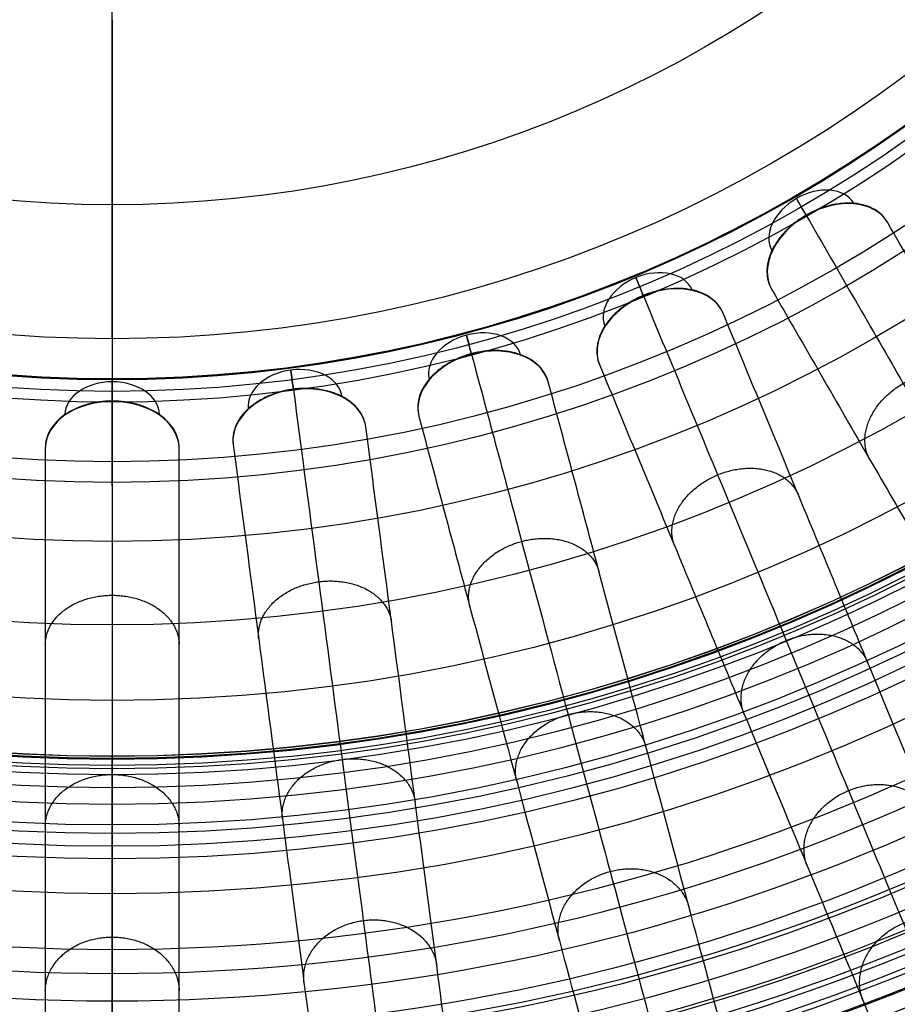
# Model space of a CAD drawing. Header units: millimetres. Extents: x 336 to 771, y -218 to 218.
# Tile 21 of 40: x 545 to 622, y -174 to -88. Entities that reach past the tile are written whole.
import ezdxf

# ---------------------------------------------------------------- set-up
doc = ezdxf.new("R2010")
doc.units = ezdxf.units.MM
doc.layers.add('Ø40', color=5, linetype='Continuous', true_color=0x0000ff)

msp = doc.modelspace()

# ---------------------------------------------------------------- linework, layer by layer
at = {"layer": 'Ø40'}
msp.add_line((553.502, -115.638), (553.502, 115.638), dxfattribs=at)
for centre, radius in [((553.502, 0, 327.826), 205.981), ((553.502, 0, 324.542), 202.782), ((553.502, 0, 216.297), 194.475), ((553.502, 0, 208.726), 194.44), ((553.502, 0, 222.169), 194.232), ((553.502, 0, 227.919), 193.761), ((553.502, 0, 197.88), 193.701), ((553.502, 0, 233.516), 193.074), ((553.502, 0, 191.609), 192.89), ((553.502, 0, 292.016), 192.73), ((553.502, 0, 238.925), 192.182), ((553.502, 0, 183.851), 191.483), ((553.502, 0, 244.11), 191.102), ((553.502, 0, 249.039), 189.849), ((553.502, 0, 175.928), 189.596), ((553.502, 0, 253.445), 188.517), ((553.502, 0, 167.941), 187.248), ((553.502, 0, 257.086), 187.243), ((553.502, 0, 261.088), 185.627), ((553.502, 0, 159.909), 184.45), ((553.502, 0, 264.548), 184.007), ((553.502, 0, 266.596), 182.926), ((553.502, 0, 151.84), 181.211), ((553.502, 0, 270.178), 180.942), ((553.502, 0, 308.953), 179.298), ((553.502, 0, 143.743), 177.541), ((553.502, 0, 271.737), 177.157), ((553.502, 0, 135.627), 173.452), ((553.502, 0, 127.503), 168.958), ((553.502, 0, 119.38), 164.07), ((553.502, 0, 330.716), 161.02), ((553.502, 0, 329.097), 159.934), ((553.502, 0, 111.269), 158.806), ((553.502, 0, 326.021), 158.072), ((553.502, 0, 322.671), 156.288), ((553.502, 0, 319.429), 154.83), ((553.502, 0, 316.328), 153.696), ((553.502, 0, 103.18), 153.179), ((553.502, 0, 313.394), 152.874), ((553.502, 0, 310.651), 152.347), ((553.502, 0, 303.653), 152.274), ((553.502, 0, 308.111), 152.09), ((553.502, 0, 305.78), 152.076), ((553.502, 0, 95.122), 147.206), ((553.502, 0, 86.745), 140.612), ((553.502, 0, 78.01), 133.323), ((553.502, 0, 10.013), 128.17), ((553.502, 0, 70.112), 126.373), ((553.502, 0, 24.445), 121.17), ((553.502, 0, 30.12), 120.236), ((553.502, 0, 27.039), 119.222), ((553.502, 0, 62.283), 119.148), ((553.502, 0), 115.638), ((553.502, 0, 46.865), 103.946)]:
    msp.add_circle(centre, radius, dxfattribs=at)
at = {"layer": 'Ø40', "extrusion": (0, 0, -1)}
for centre, radius in [((-553.502, 0, -350.419), 185.722), ((-553.502, 0, -350.419), 182.441), ((-553.502, 0, -348.865), 176.027), ((-553.502, 0, -344.549), 171.034)]:
    msp.add_circle(centre, radius, dxfattribs=at)
at = {"layer": 'Ø40', "extrusion": (0.353956, -0.613071, 0.7063)}
for centre, radius, start, end in [((479.346, -259.114, 305.189), 4.13, 0.8935, 179.1065), ((479.346, -259.114, 309.319), 5.84, 0.9435, 179.0565)]:
    msp.add_arc(centre, radius, start, end, dxfattribs=at)
at = {"layer": 'Ø40', "extrusion": (0.866025, 0.5, 2.4876e-14)}
msp.add_arc((-401.983, 35.042, 479.346), 5.84, 315.36922, 45.0643, dxfattribs=at)
at = {"layer": 'Ø40', "extrusion": (0.270907, -0.654026, 0.7063)}
for centre, radius, start, end in [((511.369, -213.25, 259.221), 4.13, 0.8935, 179.1065), ((511.369, -213.25, 263.351), 5.84, 0.9435, 179.0565)]:
    msp.add_arc(centre, radius, start, end, dxfattribs=at)
at = {"layer": 'Ø40', "extrusion": (0.92388, 0.382683, -4.55061e-14)}
msp.add_arc((-337.048, 35.042, 511.369), 5.84, 315.36922, 45.0643, dxfattribs=at)
at = {"layer": 'Ø40', "extrusion": (0.183221, -0.683791, 0.7063)}
for centre, radius, start, end in [((534.642, -164.827, 210.687), 4.13, 0.8935, 179.1065), ((534.642, -164.827, 214.817), 5.84, 0.9435, 179.0565)]:
    msp.add_arc(centre, radius, start, end, dxfattribs=at)
at = {"layer": 'Ø40', "extrusion": (0.965926, 0.258819, 7.37101e-14)}
msp.add_arc((-268.489, 35.042, 534.642), 5.84, 315.36922, 45.0643, dxfattribs=at)
at = {"layer": 'Ø40', "extrusion": (0.092401, -0.701857, 0.7063)}
for centre, radius, start, end in [((548.766, -114.672, 160.418), 4.13, 0.8935, 179.1065), ((548.766, -114.672, 164.548), 5.84, 0.9435, 179.0565)]:
    msp.add_arc(centre, radius, start, end, dxfattribs=at)
at = {"layer": 'Ø40', "extrusion": (0.991445, 0.130526, 1.34185e-13)}
msp.add_arc((-197.478, 35.042, 548.766), 5.84, 315.36922, 45.0643, dxfattribs=at)
at = {"layer": 'Ø40', "extrusion": (0, -0.707913, 0.7063)}
msp.add_arc((553.502, -63.645, 109.274), 4.13, 0.8935, 179.1065, dxfattribs=at)
at = {"layer": 'Ø40', "extrusion": (1, 0, 0)}
msp.add_arc((-125.232, 35.042, 553.502), 5.84, 315.36922, 45.0643, dxfattribs=at)
at = {"layer": 'Ø40', "extrusion": (1.4809e-15, -0.707913, 0.7063)}
msp.add_arc((553.502, -63.645, 113.403), 5.84, 0.9435, 179.0565, dxfattribs=at)
at = {"layer": 'Ø40'}
for points, knots in [([(553.502, -87.793, 31.151), (553.502, -93.177, 36.389), (553.502, -98.561, 41.627), (553.502, -103.946, 46.865), (553.502, -109.12, 51.898), (553.502, -116.689, 59.562), (553.502, -126.374, 70.051), (553.502, -133.545, 78.195), (553.502, -140.502, 86.527), (553.502, -147.118, 94.925), (553.502, -153.185, 103.103), (553.502, -158.815, 111.189), (553.502, -164.083, 119.298), (553.502, -168.974, 127.419), (553.502, -173.474, 135.542), (553.502, -177.568, 143.657), (553.502, -181.244, 151.755), (553.502, -184.49, 159.827), (553.502, -187.295, 167.863), (553.502, -189.65, 175.852), (553.502, -191.537, 183.751), (553.502, -192.871, 191.085), (553.502, -193.942, 199.38), (553.502, -194.5, 207.623), (553.502, -194.538, 215.733), (553.502, -194.273, 222.136), (553.502, -193.804, 227.88), (553.502, -193.119, 233.47), (553.502, -192.231, 238.871), (553.502, -191.155, 244.05), (553.502, -189.926, 248.894), (553.502, -188.623, 253.218), (553.502, -187.219, 257.24), (553.502, -185.727, 260.951), (553.502, -184.254, 264.11), (553.502, -183.3, 265.921), (553.502, -182.926, 266.596), (553.502, -182.265, 267.79), (553.502, -181.604, 268.984), (553.502, -180.942, 270.178)], [0, 0, 0, 0, 4.313366, 4.313366, 4.313366, 22.851732, 31.972034, 40.979148, 50.719582, 59.846581, 68.434098, 76.870513, 85.149552, 93.265692, 101.214954, 108.995538, 116.606696, 124.051288, 131.333437, 138.461553, 145.434894, 152.185978, 157.600122, 166.908824, 173.391725, 178.423296, 183.362956, 188.190883, 192.88392, 197.419262, 201.773315, 205.714157, 209.016736, 212.711812, 215.98358, 217.9663, 217.9663, 217.9663, 221.471263, 221.471263, 221.471263, 221.471263]), ([(621.141, -105.475, 35.11), (620.88, -105.024, 34.59), (620.503, -104.648, 34.073), (620.028, -104.367, 33.586), (619.513, -104.063, 33.058), (618.894, -103.877, 32.576), (618.209, -103.818, 32.171), (617.867, -103.789, 31.969), (617.512, -103.792, 31.788), (616.784, -103.862, 31.473), (616.414, -103.929, 31.341), (616.043, -104.026, 31.235), (615.705, -104.114, 31.139), (615.369, -104.227, 31.065), (614.871, -104.432, 30.991), (614.707, -104.506, 30.972), (614.464, -104.625, 30.953), (614.384, -104.666, 30.948), (614.264, -104.729, 30.943), (614.224, -104.751, 30.942), (614.165, -104.784, 30.94), (614.145, -104.795, 30.94), (614.106, -104.817, 30.939), (614.086, -104.828, 30.939), (614.066, -104.839, 30.939), (614.057, -104.844, 30.939), (614.048, -104.85, 30.939), (614.04, -104.855, 30.939), (614.031, -104.86, 30.939), (614.022, -104.865, 30.939), (614.013, -104.87, 30.939), (613.993, -104.882, 30.939), (613.974, -104.893, 30.939), (613.935, -104.916, 30.94), (613.915, -104.928, 30.94), (613.857, -104.963, 30.942), (613.819, -104.986, 30.943), (613.704, -105.058, 30.948), (613.628, -105.108, 30.953), (613.404, -105.258, 30.972), (613.258, -105.364, 30.991), (612.832, -105.692, 31.065), (612.565, -105.927, 31.139), (612.32, -106.175, 31.235), (612.05, -106.448, 31.341), (611.807, -106.735, 31.473), (611.383, -107.331, 31.788), (611.203, -107.637, 31.969), (611.057, -107.947, 32.171), (610.765, -108.57, 32.576), (610.617, -109.199, 33.058), (610.623, -109.797, 33.586), (610.629, -110.349, 34.073), (610.766, -110.864, 34.59), (611.026, -111.315, 35.11)], [0, 0, 0, 0, 1.895955, 1.895955, 1.895955, 3.952351, 3.952351, 3.952351, 4.975221, 4.975221, 5.998092, 5.998092, 5.998092, 6.928118, 6.928118, 7.392879, 7.392879, 7.625228, 7.625228, 7.741399, 7.741399, 7.799483, 7.799483, 7.857568, 7.857568, 7.857568, 7.884087, 7.884087, 7.884087, 7.910606, 7.910606, 7.910606, 7.968688, 7.968688, 8.02677, 8.02677, 8.142941, 8.142941, 8.375291, 8.375291, 8.840054, 8.840054, 9.770082, 9.770082, 9.770082, 10.792953, 10.792953, 11.815823, 11.815823, 11.815823, 13.87222, 13.87222, 13.87222, 15.768175, 15.768175, 15.768175, 15.768175]), ([(614.055, -104.882, 39.176), (616.946, -109.889, 44.946), (622.539, -119.577, 56.624), (630.368, -133.136, 74.745), (637.471, -145.438, 93.259), (643.754, -156.322, 112.103), (649.126, -165.626, 131.212), (653.493, -173.191, 150.522), (656.768, -178.863, 169.977), (658.62, -182.07, 187.274), (659.415, -183.447, 202.235), (659.591, -183.752, 214.764), (659.3, -183.248, 226.986), (658.577, -181.997, 238.726), (657.458, -180.057, 249.803), (655.979, -177.496, 260.032), (654.454, -174.855, 267.843), (653.084, -172.482, 273.48), (652.357, -171.222, 276.079), (651.983, -170.575, 277.318)], [0, 0, 0, 0, 21.206687, 42.000163, 62.298384, 82.041442, 101.198015, 119.773444, 137.819283, 155.44352, 166.748088, 177.876049, 188.747485, 199.274348, 209.364632, 218.926927, 227.876161, 232.097972, 236.141838, 236.141838, 236.141838, 236.141838]), ([(659.51, -171.931, 280.298), (659.915, -172.634, 278.952), (660.3, -173.301, 277.576), (660.664, -173.931, 276.183), (661.044, -174.59, 274.728), (661.404, -175.212, 273.248), (661.743, -175.8, 271.754), (662.103, -176.423, 270.17), (662.441, -177.009, 268.563), (663.078, -178.111, 265.324), (663.376, -178.629, 263.687), (663.657, -179.115, 262.039), (664.255, -180.151, 258.523), (664.774, -181.049, 254.932), (665.218, -181.818, 251.326), (665.686, -182.63, 247.518), (666.077, -183.306, 243.656), (666.392, -183.853, 239.786), (666.722, -184.424, 235.746), (666.973, -184.858, 231.67), (667.148, -185.161, 227.592), (667.328, -185.474, 223.379), (667.429, -185.648, 219.144), (667.45, -185.685, 214.917), (667.472, -185.724, 210.589), (667.412, -185.618, 206.252), (667.268, -185.369, 201.933), (667.121, -185.115, 197.545), (666.888, -184.712, 193.163), (666.566, -184.154, 188.813), (666.566, -184.154, 188.809), (666.566, -184.153, 188.805), (666.565, -184.153, 188.802), (666.063, -183.283, 182.016), (665.345, -182.038, 175.308), (664.439, -180.469, 168.693), (663.511, -178.863, 161.919), (662.389, -176.919, 155.253), (661.105, -174.696, 148.716), (659.785, -172.408, 141.988), (658.292, -169.822, 135.39), (656.662, -166.999, 128.939), (654.981, -164.088, 122.288), (653.15, -160.916, 115.776), (651.203, -157.544, 109.421), (649.197, -154.07, 102.873), (647.06, -150.369, 96.467), (644.826, -146.499, 90.221), (642.529, -142.52, 83.799), (640.119, -138.346, 77.519), (637.626, -134.028, 71.396), (635.072, -129.605, 65.124), (632.421, -125.012, 58.989), (629.699, -120.298, 53.006), (626.923, -115.49, 46.904), (624.062, -110.535, 40.935), (621.141, -105.475, 35.11)], [0, 0, 0, 0, 4.040828, 4.040828, 4.040828, 8.259644, 8.259644, 8.259644, 12.731241, 12.731241, 17.203384, 17.203384, 17.203384, 26.762643, 26.762643, 26.762643, 36.850305, 36.850305, 36.850305, 47.374726, 47.374726, 47.374726, 58.243746, 58.243746, 58.243746, 69.369292, 69.369292, 69.369292, 80.671791, 80.671791, 80.671791, 80.681377, 80.681377, 80.681377, 98.298559, 98.298559, 98.298559, 116.345926, 116.345926, 116.345926, 134.921722, 134.921722, 134.921722, 154.078377, 154.078377, 154.078377, 173.820712, 173.820712, 173.820712, 194.117895, 194.117895, 194.117895, 214.910076, 214.910076, 214.910076, 236.114875, 236.114875, 236.114875, 236.114875]), ([(606.795, -113.402, 35.11), (606.595, -112.92, 34.59), (606.27, -112.498, 34.073), (605.836, -112.158, 33.586), (605.365, -111.789, 33.058), (604.776, -111.523, 32.576), (604.105, -111.376, 32.171), (603.77, -111.303, 31.969), (603.417, -111.259, 31.788), (602.686, -111.234, 31.473), (602.31, -111.251, 31.341), (601.93, -111.299, 31.235), (601.583, -111.343, 31.139), (601.235, -111.411, 31.065), (600.715, -111.549, 30.991), (600.543, -111.601, 30.972), (600.286, -111.687, 30.953), (600.201, -111.717, 30.948), (600.074, -111.765, 30.943), (600.032, -111.781, 30.942), (599.969, -111.805, 30.94), (599.948, -111.814, 30.94), (599.906, -111.831, 30.939), (599.885, -111.839, 30.939), (599.864, -111.848, 30.939), (599.854, -111.852, 30.939), (599.845, -111.855, 30.939), (599.835, -111.859, 30.939), (599.826, -111.863, 30.939), (599.816, -111.867, 30.939), (599.807, -111.871, 30.939), (599.788, -111.879, 30.939), (599.77, -111.887, 30.939), (599.733, -111.902, 30.94), (599.715, -111.91, 30.94), (599.66, -111.934, 30.941), (599.624, -111.95, 30.942), (599.515, -112, 30.946), (599.443, -112.033, 30.95), (599.228, -112.138, 30.965), (599.087, -112.212, 30.98), (598.672, -112.444, 31.038), (598.407, -112.613, 31.095), (598.156, -112.795, 31.171), (598.089, -112.844, 31.191), (598.023, -112.894, 31.212), (597.958, -112.944, 31.235), (597.655, -113.179, 31.341), (597.377, -113.433, 31.473), (596.879, -113.968, 31.788), (596.66, -114.248, 31.969), (596.475, -114.536, 32.171), (596.104, -115.115, 32.576), (595.875, -115.72, 33.058), (595.803, -116.314, 33.586), (595.737, -116.861, 34.073), (595.805, -117.39, 34.59), (596.005, -117.871, 35.11)], [0, 0, 0, 0, 1.895955, 1.895955, 1.895955, 3.952351, 3.952351, 3.952351, 4.975221, 4.975221, 5.998092, 5.998092, 5.998092, 6.928118, 6.928118, 7.392879, 7.392879, 7.625228, 7.625228, 7.741399, 7.741399, 7.799483, 7.799483, 7.857568, 7.857568, 7.857568, 7.884087, 7.884087, 7.884087, 7.910606, 7.910606, 7.910606, 7.961832, 7.961832, 8.01306, 8.01306, 8.115518, 8.115518, 8.320439, 8.320439, 8.730326, 8.730326, 9.550444, 9.550444, 9.550444, 9.76962, 9.76962, 9.76962, 10.792491, 10.792491, 11.815361, 11.815361, 11.815361, 13.871758, 13.871758, 13.871758, 15.767712, 15.767712, 15.767712, 15.767712]), ([(611.026, -111.315, 35.11), (613.948, -116.374, 40.935), (616.808, -121.33, 46.904), (619.584, -126.138, 53.006), (622.306, -130.852, 58.989), (624.958, -135.445, 65.124), (627.511, -139.868, 71.396), (630.004, -144.185, 77.519), (632.414, -148.36, 83.799), (634.711, -152.339, 90.221), (636.945, -156.208, 96.467), (639.082, -159.909, 102.873), (641.088, -163.384, 109.421), (643.035, -166.756, 115.776), (644.866, -169.927, 122.288), (646.547, -172.839, 128.939), (648.177, -175.662, 135.39), (649.67, -178.247, 141.988), (650.991, -180.535, 148.716), (652.274, -182.759, 155.253), (653.396, -184.703, 161.919), (654.324, -186.309, 168.693), (655.23, -187.878, 175.308), (655.948, -189.123, 182.016), (656.451, -189.993, 188.802), (656.451, -189.993, 188.805), (656.451, -189.993, 188.809), (656.451, -189.994, 188.813), (656.773, -190.551, 193.163), (657.006, -190.955, 197.545), (657.153, -191.209, 201.933), (657.297, -191.458, 206.252), (657.358, -191.563, 210.589), (657.336, -191.525, 214.917), (657.314, -191.488, 219.144), (657.213, -191.314, 223.379), (657.033, -191.001, 227.592), (656.858, -190.698, 231.67), (656.607, -190.263, 235.746), (656.277, -189.693, 239.786), (655.962, -189.146, 243.656), (655.572, -188.47, 247.518), (655.103, -187.658, 251.326), (654.659, -186.889, 254.932), (654.14, -185.991, 258.523), (653.542, -184.954, 262.039), (653.262, -184.469, 263.687), (652.963, -183.951, 265.324), (652.326, -182.849, 268.563), (651.988, -182.263, 270.17), (651.628, -181.64, 271.754), (651.289, -181.052, 273.248), (650.929, -180.429, 274.728), (650.549, -179.771, 276.183), (650.185, -179.14, 277.576), (649.8, -178.474, 278.952), (649.395, -177.771, 280.298)], [0, 0, 0, 0, 21.204799, 21.204799, 21.204799, 41.99698, 41.99698, 41.99698, 62.294163, 62.294163, 62.294163, 82.036498, 82.036498, 82.036498, 101.193153, 101.193153, 101.193153, 119.768949, 119.768949, 119.768949, 137.816316, 137.816316, 137.816316, 155.433498, 155.433498, 155.433498, 155.443084, 155.443084, 155.443084, 166.745582, 166.745582, 166.745582, 177.871129, 177.871129, 177.871129, 188.740149, 188.740149, 188.740149, 199.26457, 199.26457, 199.26457, 209.352232, 209.352232, 209.352232, 218.911491, 218.911491, 218.911491, 223.383634, 223.383634, 227.855231, 227.855231, 227.855231, 232.074047, 232.074047, 232.074047, 236.114875, 236.114875, 236.114875, 236.114875]), ([(599.847, -111.888, 39.176), (602.06, -117.23, 44.946), (606.341, -127.565, 56.624), (612.332, -142.03, 74.745), (617.769, -155.154, 93.259), (622.578, -166.765, 112.103), (626.689, -176.69, 131.212), (630.032, -184.761, 150.522), (632.539, -190.812, 169.977), (633.956, -194.233, 187.274), (634.564, -195.702, 202.235), (634.699, -196.027, 214.764), (634.476, -195.49, 226.986), (633.923, -194.155, 238.726), (633.066, -192.086, 249.803), (631.934, -189.353, 260.032), (630.767, -186.536, 267.843), (629.719, -184.005, 273.48), (629.162, -182.66, 276.079), (628.876, -181.97, 277.318)], [0, 0, 0, 0, 21.206687, 42.000163, 62.298384, 82.041442, 101.198015, 119.773444, 137.819283, 155.44352, 166.748088, 177.876049, 188.747485, 199.274348, 209.364632, 218.926927, 227.876161, 232.097972, 236.141838, 236.141838, 236.141838, 236.141838]), ([(636.161, -184.297, 280.298), (636.472, -185.047, 278.952), (636.766, -185.758, 277.576), (637.045, -186.431, 276.183), (637.336, -187.133, 274.728), (637.611, -187.797, 273.248), (637.87, -188.424, 271.754), (638.146, -189.089, 270.17), (638.405, -189.714, 268.563), (638.892, -190.89, 265.324), (639.121, -191.442, 263.687), (639.335, -191.96, 262.039), (639.793, -193.066, 258.523), (640.19, -194.024, 254.932), (640.53, -194.844, 251.326), (640.889, -195.711, 247.518), (641.187, -196.432, 243.656), (641.429, -197.015, 239.786), (641.681, -197.624, 235.746), (641.873, -198.087, 231.67), (642.007, -198.411, 227.592), (642.145, -198.744, 223.379), (642.222, -198.93, 219.144), (642.239, -198.97, 214.917), (642.256, -199.011, 210.589), (642.209, -198.899, 206.252), (642.099, -198.632, 201.933), (641.987, -198.362, 197.545), (641.808, -197.931, 193.163), (641.562, -197.337, 188.813), (641.562, -197.336, 188.809), (641.562, -197.336, 188.805), (641.561, -197.335, 188.802), (641.177, -196.407, 182.016), (640.627, -195.079, 175.308), (639.934, -193.406, 168.693), (639.224, -191.692, 161.919), (638.365, -189.618, 155.253), (637.383, -187.246, 148.716), (636.372, -184.805, 141.988), (635.229, -182.047, 135.39), (633.981, -179.035, 128.939), (632.695, -175.929, 122.288), (631.294, -172.546, 115.776), (629.804, -168.949, 109.421), (628.268, -165.242, 102.873), (626.633, -161.294, 96.467), (624.923, -157.166, 90.221), (623.165, -152.921, 83.799), (621.32, -148.468, 77.519), (619.412, -143.862, 71.396), (617.458, -139.143, 65.124), (615.428, -134.244, 58.989), (613.345, -129.215, 53.006), (611.22, -124.085, 46.904), (609.031, -118.799, 40.935), (606.795, -113.402, 35.11)], [0, 0, 0, 0, 4.040828, 4.040828, 4.040828, 8.259644, 8.259644, 8.259644, 12.731241, 12.731241, 17.203384, 17.203384, 17.203384, 26.762643, 26.762643, 26.762643, 36.850305, 36.850305, 36.850305, 47.374726, 47.374726, 47.374726, 58.243746, 58.243746, 58.243746, 69.369292, 69.369292, 69.369292, 80.671791, 80.671791, 80.671791, 80.681377, 80.681377, 80.681377, 98.298559, 98.298559, 98.298559, 116.345926, 116.345926, 116.345926, 134.921722, 134.921722, 134.921722, 154.078377, 154.078377, 154.078377, 173.820712, 173.820712, 173.820712, 194.117895, 194.117895, 194.117895, 214.910076, 214.910076, 214.910076, 236.114875, 236.114875, 236.114875, 236.114875]), ([(591.537, -119.388, 35.11), (591.402, -118.884, 34.59), (591.135, -118.424, 34.073), (590.749, -118.029, 33.586), (590.33, -117.602, 33.058), (589.781, -117.262, 32.576), (589.134, -117.028, 32.171), (588.812, -116.912, 31.969), (588.468, -116.823, 31.788), (587.747, -116.702, 31.473), (587.372, -116.67, 31.341), (586.988, -116.668, 31.235), (586.639, -116.666, 31.139), (586.284, -116.688, 31.065), (585.751, -116.757, 30.991), (585.574, -116.786, 30.972), (585.308, -116.838, 30.953), (585.22, -116.857, 30.948), (585.088, -116.887, 30.943), (585.044, -116.898, 30.942), (584.978, -116.914, 30.94), (584.956, -116.92, 30.94), (584.912, -116.931, 30.939), (584.89, -116.936, 30.939), (584.868, -116.942, 30.939), (584.858, -116.945, 30.939), (584.848, -116.948, 30.939), (584.838, -116.95, 30.939), (584.828, -116.953, 30.939), (584.818, -116.956, 30.939), (584.808, -116.958, 30.939), (584.787, -116.964, 30.939), (584.765, -116.97, 30.939), (584.721, -116.982, 30.94), (584.7, -116.989, 30.94), (584.634, -117.007, 30.942), (584.591, -117.02, 30.943), (584.462, -117.06, 30.948), (584.376, -117.088, 30.953), (584.12, -117.176, 30.972), (583.951, -117.239, 30.991), (583.455, -117.446, 31.065), (583.137, -117.604, 31.139), (582.836, -117.781, 31.235), (582.505, -117.974, 31.341), (582.196, -118.189, 31.473), (581.632, -118.654, 31.788), (581.378, -118.904, 31.969), (581.157, -119.166, 32.171), (580.714, -119.691, 32.576), (580.408, -120.261, 33.058), (580.26, -120.84, 33.586), (580.122, -121.374, 34.073), (580.121, -121.907, 34.59), (580.256, -122.411, 35.11)], [0, 0, 0, 0, 1.895955, 1.895955, 1.895955, 3.952351, 3.952351, 3.952351, 4.975221, 4.975221, 5.998092, 5.998092, 5.998092, 6.928118, 6.928118, 7.392879, 7.392879, 7.625228, 7.625228, 7.741399, 7.741399, 7.799483, 7.799483, 7.857568, 7.857568, 7.857568, 7.884087, 7.884087, 7.884087, 7.910606, 7.910606, 7.910606, 7.968688, 7.968688, 8.02677, 8.02677, 8.142941, 8.142941, 8.375291, 8.375291, 8.840054, 8.840054, 9.770082, 9.770082, 9.770082, 10.792953, 10.792953, 11.815823, 11.815823, 11.815823, 13.87222, 13.87222, 13.87222, 15.768175, 15.768175, 15.768175, 15.768175]), ([(584.846, -116.98, 39.176), (586.343, -122.565, 44.946), (589.238, -133.371, 56.624), (593.29, -148.494, 74.745), (596.967, -162.215, 93.259), (600.22, -174.354, 112.103), (603, -184.731, 131.212), (605.261, -193.169, 150.522), (606.956, -199.496, 169.977), (607.915, -203.073, 187.274), (608.326, -204.609, 202.235), (608.417, -204.948, 214.764), (608.267, -204.387, 226.986), (607.893, -202.991, 238.726), (607.313, -200.828, 249.803), (606.548, -197.971, 260.032), (605.759, -195.025, 267.843), (605.049, -192.379, 273.48), (604.673, -190.973, 276.079), (604.479, -190.251, 277.318)], [0, 0, 0, 0, 21.206687, 42.000163, 62.298384, 82.041442, 101.198015, 119.773444, 137.819283, 155.44352, 166.748088, 177.876049, 188.747485, 199.274348, 209.364632, 218.926927, 227.876161, 232.097972, 236.141838, 236.141838, 236.141838, 236.141838]), ([(596.005, -117.871, 35.11), (598.24, -123.269, 40.935), (600.43, -128.555, 46.904), (602.555, -133.684, 53.006), (604.638, -138.713, 58.989), (606.667, -143.613, 65.124), (608.622, -148.331, 71.396), (610.529, -152.937, 77.519), (612.374, -157.391, 83.799), (614.132, -161.635, 90.221), (615.842, -165.764, 96.467), (617.478, -169.712, 102.873), (619.013, -173.419, 109.421), (620.503, -177.016, 115.776), (621.904, -180.399, 122.288), (623.191, -183.505, 128.939), (624.438, -186.516, 135.39), (625.581, -189.275, 141.988), (626.592, -191.716, 148.716), (627.574, -194.087, 155.253), (628.433, -196.161, 161.919), (629.143, -197.875, 168.693), (629.836, -199.549, 175.308), (630.386, -200.877, 182.016), (630.771, -201.805, 188.802), (630.771, -201.805, 188.805), (630.771, -201.806, 188.809), (630.772, -201.806, 188.813), (631.018, -202.401, 193.163), (631.196, -202.831, 197.545), (631.308, -203.102, 201.933), (631.419, -203.368, 206.252), (631.465, -203.48, 210.589), (631.448, -203.44, 214.917), (631.432, -203.4, 219.144), (631.355, -203.214, 223.379), (631.216, -202.88, 227.592), (631.083, -202.557, 231.67), (630.891, -202.094, 235.746), (630.638, -201.485, 239.786), (630.397, -200.901, 243.656), (630.098, -200.18, 247.518), (629.739, -199.314, 251.326), (629.399, -198.494, 254.932), (629.003, -197.536, 258.523), (628.545, -196.43, 262.039), (628.33, -195.912, 263.687), (628.101, -195.36, 265.324), (627.614, -194.184, 268.563), (627.355, -193.558, 270.17), (627.08, -192.894, 271.754), (626.82, -192.267, 273.248), (626.545, -191.603, 274.728), (626.254, -190.9, 276.183), (625.976, -190.228, 277.576), (625.681, -189.517, 278.952), (625.37, -188.767, 280.298)], [0, 0, 0, 0, 21.204799, 21.204799, 21.204799, 41.99698, 41.99698, 41.99698, 62.294163, 62.294163, 62.294163, 82.036498, 82.036498, 82.036498, 101.193153, 101.193153, 101.193153, 119.768949, 119.768949, 119.768949, 137.816316, 137.816316, 137.816316, 155.433498, 155.433498, 155.433498, 155.443084, 155.443084, 155.443084, 166.745582, 166.745582, 166.745582, 177.871129, 177.871129, 177.871129, 188.740149, 188.740149, 188.740149, 199.26457, 199.26457, 199.26457, 209.352232, 209.352232, 209.352232, 218.911491, 218.911491, 218.911491, 223.383634, 223.383634, 227.855231, 227.855231, 227.855231, 232.074047, 232.074047, 232.074047, 236.114875, 236.114875, 236.114875, 236.114875]), ([(611.398, -193.51, 280.298), (611.608, -194.294, 278.952), (611.808, -195.037, 277.576), (611.996, -195.74, 276.183), (612.193, -196.475, 274.728), (612.379, -197.169, 273.248), (612.554, -197.824, 271.754), (612.741, -198.519, 270.17), (612.916, -199.173, 268.563), (613.245, -200.403, 265.324), (613.4, -200.98, 263.687), (613.545, -201.522, 262.039), (613.855, -202.678, 258.523), (614.123, -203.679, 254.932), (614.353, -204.537, 251.326), (614.596, -205.443, 247.518), (614.798, -206.196, 243.656), (614.961, -206.806, 239.786), (615.132, -207.443, 235.746), (615.261, -207.928, 231.67), (615.352, -208.265, 227.592), (615.446, -208.614, 223.379), (615.498, -208.809, 219.144), (615.509, -208.85, 214.917), (615.52, -208.893, 210.589), (615.489, -208.776, 206.252), (615.414, -208.497, 201.933), (615.338, -208.214, 197.545), (615.218, -207.764, 193.163), (615.051, -207.143, 188.813), (615.051, -207.142, 188.809), (615.051, -207.141, 188.805), (615.051, -207.141, 188.802), (614.791, -206.171, 182.016), (614.419, -204.782, 175.308), (613.95, -203.033, 168.693), (613.47, -201.241, 161.919), (612.889, -199.073, 155.253), (612.224, -196.593, 148.716), (611.541, -194.041, 141.988), (610.768, -191.157, 135.39), (609.924, -188.008, 128.939), (609.054, -184.761, 122.288), (608.106, -181.224, 115.776), (607.099, -177.463, 109.421), (606.06, -173.588, 102.873), (604.954, -169.46, 96.467), (603.798, -165.144, 90.221), (602.608, -160.706, 83.799), (601.361, -156.05, 77.519), (600.07, -151.234, 71.396), (598.749, -146.301, 65.124), (597.376, -141.179, 58.989), (595.967, -135.92, 53.006), (594.53, -130.558, 46.904), (593.049, -125.031, 40.935), (591.537, -119.388, 35.11)], [0, 0, 0, 0, 4.040828, 4.040828, 4.040828, 8.259644, 8.259644, 8.259644, 12.731241, 12.731241, 17.203384, 17.203384, 17.203384, 26.762643, 26.762643, 26.762643, 36.850305, 36.850305, 36.850305, 47.374726, 47.374726, 47.374726, 58.243746, 58.243746, 58.243746, 69.369292, 69.369292, 69.369292, 80.671791, 80.671791, 80.671791, 80.681377, 80.681377, 80.681377, 98.298559, 98.298559, 98.298559, 116.345926, 116.345926, 116.345926, 134.921722, 134.921722, 134.921722, 154.078377, 154.078377, 154.078377, 173.820712, 173.820712, 173.820712, 194.117895, 194.117895, 194.117895, 214.910076, 214.910076, 214.910076, 236.114875, 236.114875, 236.114875, 236.114875]), ([(575.628, -123.331, 35.11), (575.56, -122.814, 34.59), (575.355, -122.322, 34.073), (575.024, -121.881, 33.586), (574.665, -121.403, 33.058), (574.165, -120.994, 32.576), (573.554, -120.678, 32.171), (573.25, -120.52, 31.969), (572.92, -120.387, 31.788), (572.221, -120.173, 31.473), (571.853, -120.093, 31.341), (571.473, -120.041, 31.235), (571.128, -119.993, 31.139), (570.773, -119.969, 31.065), (570.235, -119.968, 30.991), (570.056, -119.973, 30.972), (569.785, -119.99, 30.953), (569.695, -119.997, 30.948), (569.56, -120.01, 30.943), (569.516, -120.015, 30.942), (569.448, -120.022, 30.94), (569.426, -120.025, 30.94), (569.381, -120.03, 30.939), (569.358, -120.033, 30.939), (569.336, -120.036, 30.939), (569.326, -120.037, 30.939), (569.315, -120.039, 30.939), (569.305, -120.04, 30.939), (569.295, -120.041, 30.939), (569.285, -120.043, 30.939), (569.275, -120.044, 30.939), (569.252, -120.047, 30.939), (569.23, -120.05, 30.939), (569.185, -120.057, 30.94), (569.163, -120.06, 30.94), (569.096, -120.07, 30.942), (569.051, -120.077, 30.943), (568.917, -120.1, 30.948), (568.828, -120.116, 30.953), (568.563, -120.17, 30.972), (568.388, -120.211, 30.991), (567.869, -120.351, 31.065), (567.533, -120.466, 31.139), (567.211, -120.602, 31.235), (566.858, -120.751, 31.341), (566.523, -120.923, 31.473), (565.904, -121.311, 31.788), (565.62, -121.525, 31.969), (565.366, -121.756, 32.171), (564.858, -122.219, 32.576), (564.481, -122.744, 33.058), (564.258, -123.299, 33.586), (564.052, -123.811, 34.073), (563.981, -124.339, 34.59), (564.049, -124.855, 35.11)], [0, 0, 0, 0, 1.895955, 1.895955, 1.895955, 3.952351, 3.952351, 3.952351, 4.975221, 4.975221, 5.998092, 5.998092, 5.998092, 6.928118, 6.928118, 7.392879, 7.392879, 7.625228, 7.625228, 7.741399, 7.741399, 7.799483, 7.799483, 7.857568, 7.857568, 7.857568, 7.884087, 7.884087, 7.884087, 7.910606, 7.910606, 7.910606, 7.968688, 7.968688, 8.02677, 8.02677, 8.142941, 8.142941, 8.375291, 8.375291, 8.840054, 8.840054, 9.770082, 9.770082, 9.770082, 10.792953, 10.792953, 11.815823, 11.815823, 11.815823, 13.87222, 13.87222, 13.87222, 15.768175, 15.768175, 15.768175, 15.768175]), ([(569.309, -120.071, 39.176), (570.064, -125.804, 44.946), (571.524, -136.894, 56.624), (573.568, -152.417, 74.745), (575.422, -166.501, 93.259), (577.062, -178.96, 112.103), (578.465, -189.612, 131.212), (579.605, -198.273, 150.522), (580.46, -204.766, 169.977), (580.943, -208.438, 187.274), (581.151, -210.015, 202.235), (581.196, -210.363, 214.764), (581.121, -209.787, 226.986), (580.932, -208.354, 238.726), (580.64, -206.133, 249.803), (580.254, -203.201, 260.032), (579.856, -200.178, 267.843), (579.498, -197.461, 273.48), (579.308, -196.019, 276.079), (579.21, -195.278, 277.318)], [0, 0, 0, 0, 21.206687, 42.000163, 62.298384, 82.041442, 101.198015, 119.773444, 137.819283, 155.44352, 166.748088, 177.876049, 188.747485, 199.274348, 209.364632, 218.926927, 227.876161, 232.097972, 236.141838, 236.141838, 236.141838, 236.141838]), ([(559.341, -125.164, 35.11), (559.341, -124.643, 34.59), (559.202, -124.128, 34.073), (558.931, -123.648, 33.586), (558.638, -123.127, 33.058), (558.195, -122.656, 32.576), (557.631, -122.263, 32.171), (557.35, -122.067, 31.969), (557.04, -121.892, 31.788), (556.375, -121.588, 31.473), (556.021, -121.461, 31.341), (555.651, -121.36, 31.235), (555.315, -121.267, 31.139), (554.966, -121.197, 31.065), (554.433, -121.126, 30.991), (554.254, -121.107, 30.972), (553.984, -121.089, 30.953), (553.894, -121.084, 30.948), (553.759, -121.08, 30.943), (553.713, -121.078, 30.942), (553.646, -121.077, 30.94), (553.623, -121.077, 30.94), (553.578, -121.076, 30.939), (553.555, -121.076, 30.939), (553.533, -121.076, 30.939), (553.522, -121.076, 30.939), (553.512, -121.076, 30.939), (553.502, -121.076, 30.939), (553.491, -121.076, 30.939), (553.481, -121.076, 30.939), (553.471, -121.076, 30.939), (553.448, -121.076, 30.939), (553.425, -121.076, 30.939), (553.38, -121.077, 30.94), (553.358, -121.077, 30.94), (553.29, -121.078, 30.942), (553.245, -121.08, 30.943), (553.109, -121.084, 30.948), (553.019, -121.089, 30.953), (552.749, -121.107, 30.972), (552.57, -121.126, 30.991), (552.037, -121.197, 31.065), (551.689, -121.267, 31.139), (551.352, -121.36, 31.235), (550.982, -121.461, 31.341), (550.628, -121.588, 31.473), (549.963, -121.892, 31.788), (549.654, -122.067, 31.969), (549.372, -122.263, 32.171), (548.808, -122.656, 32.576), (548.366, -123.127, 33.058), (548.072, -123.648, 33.586), (547.801, -124.128, 34.073), (547.662, -124.643, 34.59), (547.662, -125.164, 35.11)], [0, 0, 0, 0, 1.895955, 1.895955, 1.895955, 3.952351, 3.952351, 3.952351, 4.975221, 4.975221, 5.998092, 5.998092, 5.998092, 6.928118, 6.928118, 7.392879, 7.392879, 7.625228, 7.625228, 7.741399, 7.741399, 7.799483, 7.799483, 7.857568, 7.857568, 7.857568, 7.884087, 7.884087, 7.884087, 7.910606, 7.910606, 7.910606, 7.968688, 7.968688, 8.02677, 8.02677, 8.142941, 8.142941, 8.375291, 8.375291, 8.840054, 8.840054, 9.770082, 9.770082, 9.770082, 10.792953, 10.792953, 11.815823, 11.815823, 11.815823, 13.87222, 13.87222, 13.87222, 15.768175, 15.768175, 15.768175, 15.768175]), ([(553.502, -121.107, 39.176), (553.502, -126.889, 44.946), (553.502, -138.076, 56.624), (553.502, -153.732, 74.745), (553.502, -167.938, 93.259), (553.502, -180.505, 112.103), (553.502, -191.248, 131.212), (553.502, -199.984, 150.522), (553.502, -206.533, 169.977), (553.502, -210.237, 187.274), (553.502, -211.827, 202.235), (553.502, -212.178, 214.764), (553.502, -211.597, 226.986), (553.502, -210.152, 238.726), (553.502, -207.912, 249.803), (553.502, -204.955, 260.032), (553.502, -201.905, 267.843), (553.502, -199.165, 273.48), (553.502, -197.71, 276.079), (553.502, -196.963, 277.318)], [0, 0, 0, 0, 21.206687, 42.000163, 62.298384, 82.041442, 101.198015, 119.773444, 137.819283, 155.44352, 166.748088, 177.876049, 188.747485, 199.274348, 209.364632, 218.926927, 227.876161, 232.097972, 236.141838, 236.141838, 236.141838, 236.141838]), ([(580.256, -122.411, 35.11), (581.768, -128.054, 40.935), (583.249, -133.58, 46.904), (584.686, -138.943, 53.006), (586.095, -144.201, 58.989), (587.467, -149.324, 65.124), (588.789, -154.257, 71.396), (590.079, -159.073, 77.519), (591.327, -163.729, 83.799), (592.516, -168.166, 90.221), (593.672, -172.483, 96.467), (594.778, -176.61, 102.873), (595.817, -180.486, 109.421), (596.825, -184.247, 115.776), (597.772, -187.784, 122.288), (598.642, -191.031, 128.939), (599.486, -194.18, 135.39), (600.259, -197.064, 141.988), (600.943, -199.616, 148.716), (601.607, -202.095, 155.253), (602.188, -204.264, 161.919), (602.668, -206.056, 168.693), (603.137, -207.805, 175.308), (603.509, -209.193, 182.016), (603.769, -210.164, 188.802), (603.769, -210.164, 188.805), (603.769, -210.165, 188.809), (603.77, -210.165, 188.813), (603.936, -210.787, 193.163), (604.057, -211.237, 197.545), (604.133, -211.52, 201.933), (604.207, -211.799, 206.252), (604.239, -211.916, 210.589), (604.227, -211.873, 214.917), (604.216, -211.832, 219.144), (604.164, -211.637, 223.379), (604.07, -211.288, 227.592), (603.98, -210.95, 231.67), (603.85, -210.466, 235.746), (603.679, -209.829, 239.786), (603.516, -209.219, 243.656), (603.314, -208.466, 247.518), (603.071, -207.56, 251.326), (602.842, -206.702, 254.932), (602.573, -205.701, 258.523), (602.263, -204.545, 262.039), (602.118, -204.003, 263.687), (601.964, -203.426, 265.324), (601.634, -202.196, 268.563), (601.459, -201.542, 270.17), (601.273, -200.847, 271.754), (601.097, -200.192, 273.248), (600.911, -199.498, 274.728), (600.714, -198.763, 276.183), (600.526, -198.06, 277.576), (600.327, -197.317, 278.952), (600.117, -196.533, 280.298)], [0, 0, 0, 0, 21.204799, 21.204799, 21.204799, 41.99698, 41.99698, 41.99698, 62.294163, 62.294163, 62.294163, 82.036498, 82.036498, 82.036498, 101.193153, 101.193153, 101.193153, 119.768949, 119.768949, 119.768949, 137.816316, 137.816316, 137.816316, 155.433498, 155.433498, 155.433498, 155.443084, 155.443084, 155.443084, 166.745582, 166.745582, 166.745582, 177.871129, 177.871129, 177.871129, 188.740149, 188.740149, 188.740149, 199.26457, 199.26457, 199.26457, 209.352232, 209.352232, 209.352232, 218.911491, 218.911491, 218.911491, 223.383634, 223.383634, 227.855231, 227.855231, 227.855231, 232.074047, 232.074047, 232.074047, 236.114875, 236.114875, 236.114875, 236.114875]), ([(585.645, -199.411, 280.298), (585.751, -200.216, 278.952), (585.851, -200.979, 277.576), (585.946, -201.701, 276.183), (586.046, -202.455, 274.728), (586.139, -203.167, 273.248), (586.228, -203.84, 271.754), (586.322, -204.553, 270.17), (586.41, -205.225, 268.563), (586.576, -206.486, 265.324), (586.654, -207.079, 263.687), (586.728, -207.635, 262.039), (586.884, -208.821, 258.523), (587.019, -209.85, 254.932), (587.135, -210.73, 251.326), (587.257, -211.659, 247.518), (587.359, -212.433, 243.656), (587.442, -213.059, 239.786), (587.528, -213.713, 235.746), (587.593, -214.21, 231.67), (587.639, -214.557, 227.592), (587.686, -214.915, 223.379), (587.712, -215.114, 219.144), (587.718, -215.157, 214.917), (587.724, -215.201, 210.589), (587.708, -215.081, 206.252), (587.67, -214.795, 201.933), (587.632, -214.504, 197.545), (587.571, -214.042, 193.163), (587.487, -213.404, 188.813), (587.487, -213.404, 188.809), (587.487, -213.403, 188.805), (587.487, -213.403, 188.802), (587.356, -212.407, 182.016), (587.168, -210.982, 175.308), (586.932, -209.186, 168.693), (586.69, -207.346, 161.919), (586.397, -205.121, 155.253), (586.061, -202.576, 148.716), (585.717, -199.957, 141.988), (585.327, -196.996, 135.39), (584.901, -193.764, 128.939), (584.463, -190.432, 122.288), (583.985, -186.801, 115.776), (583.476, -182.941, 109.421), (582.953, -178.963, 102.873), (582.395, -174.726, 96.467), (581.812, -170.296, 90.221), (581.212, -165.741, 83.799), (580.583, -160.962, 77.519), (579.932, -156.019, 71.396), (579.265, -150.955, 65.124), (578.573, -145.697, 58.989), (577.863, -140.301, 53.006), (577.138, -134.796, 46.904), (576.391, -129.123, 40.935), (575.628, -123.331, 35.11)], [0, 0, 0, 0, 4.040828, 4.040828, 4.040828, 8.259644, 8.259644, 8.259644, 12.731241, 12.731241, 17.203384, 17.203384, 17.203384, 26.762643, 26.762643, 26.762643, 36.850305, 36.850305, 36.850305, 47.374726, 47.374726, 47.374726, 58.243746, 58.243746, 58.243746, 69.369292, 69.369292, 69.369292, 80.671791, 80.671791, 80.671791, 80.681377, 80.681377, 80.681377, 98.298559, 98.298559, 98.298559, 116.345926, 116.345926, 116.345926, 134.921722, 134.921722, 134.921722, 154.078377, 154.078377, 154.078377, 173.820712, 173.820712, 173.820712, 194.117895, 194.117895, 194.117895, 214.910076, 214.910076, 214.910076, 236.114875, 236.114875, 236.114875, 236.114875]), ([(547.662, -125.164, 35.11), (547.662, -131.006, 40.935), (547.662, -136.728, 46.904), (547.662, -142.28, 53.006), (547.662, -147.724, 58.989), (547.662, -153.027, 65.124), (547.662, -158.134, 71.396), (547.662, -163.119, 77.519), (547.662, -167.94, 83.799), (547.662, -172.534, 90.221), (547.662, -177.002, 96.467), (547.662, -181.276, 102.873), (547.662, -185.288, 109.421), (547.662, -189.181, 115.776), (547.662, -192.844, 122.288), (547.662, -196.205, 128.939), (547.662, -199.465, 135.39), (547.662, -202.451, 141.988), (547.662, -205.093, 148.716), (547.662, -207.66, 155.253), (547.662, -209.905, 161.919), (547.662, -211.76, 168.693), (547.662, -213.571, 175.308), (547.662, -215.008, 182.016), (547.662, -216.013, 188.802), (547.662, -216.013, 188.805), (547.662, -216.014, 188.809), (547.662, -216.014, 188.813), (547.662, -216.658, 193.163), (547.662, -217.124, 197.545), (547.662, -217.417, 201.933), (547.662, -217.705, 206.252), (547.662, -217.827, 210.589), (547.662, -217.783, 214.917), (547.662, -217.739, 219.144), (547.662, -217.538, 223.379), (547.662, -217.177, 227.592), (547.662, -216.827, 231.67), (547.662, -216.326, 235.746), (547.662, -215.666, 239.786), (547.662, -215.035, 243.656), (547.662, -214.255, 247.518), (547.662, -213.317, 251.326), (547.662, -212.429, 254.932), (547.662, -211.392, 258.523), (547.662, -210.195, 262.039), (547.662, -209.635, 263.687), (547.662, -209.037, 265.324), (547.662, -207.764, 268.563), (547.662, -207.087, 270.17), (547.662, -206.368, 271.754), (547.662, -205.689, 273.248), (547.662, -204.97, 274.728), (547.662, -204.21, 276.183), (547.662, -203.482, 277.576), (547.662, -202.713, 278.952), (547.662, -201.901, 280.298)], [0, 0, 0, 0, 21.204799, 21.204799, 21.204799, 41.99698, 41.99698, 41.99698, 62.294163, 62.294163, 62.294163, 82.036498, 82.036498, 82.036498, 101.193153, 101.193153, 101.193153, 119.768949, 119.768949, 119.768949, 137.816316, 137.816316, 137.816316, 155.433498, 155.433498, 155.433498, 155.443084, 155.443084, 155.443084, 166.745582, 166.745582, 166.745582, 177.871129, 177.871129, 177.871129, 188.740149, 188.740149, 188.740149, 199.26457, 199.26457, 199.26457, 209.352232, 209.352232, 209.352232, 218.911491, 218.911491, 218.911491, 223.383634, 223.383634, 227.855231, 227.855231, 227.855231, 232.074047, 232.074047, 232.074047, 236.114875, 236.114875, 236.114875, 236.114875]), ([(559.341, -201.901, 280.298), (559.341, -202.713, 278.952), (559.341, -203.482, 277.576), (559.341, -204.21, 276.183), (559.341, -204.97, 274.728), (559.341, -205.689, 273.248), (559.341, -206.368, 271.754), (559.341, -207.087, 270.17), (559.341, -207.764, 268.563), (559.341, -209.037, 265.324), (559.341, -209.635, 263.687), (559.341, -210.195, 262.039), (559.341, -211.392, 258.523), (559.341, -212.429, 254.932), (559.341, -213.317, 251.326), (559.341, -214.255, 247.518), (559.341, -215.035, 243.656), (559.341, -215.666, 239.786), (559.341, -216.326, 235.746), (559.341, -216.827, 231.67), (559.341, -217.177, 227.592), (559.341, -217.538, 223.379), (559.341, -217.739, 219.144), (559.341, -217.783, 214.917), (559.341, -217.827, 210.589), (559.341, -217.705, 206.252), (559.341, -217.417, 201.933), (559.341, -217.124, 197.545), (559.341, -216.658, 193.163), (559.341, -216.014, 188.813), (559.341, -216.014, 188.809), (559.341, -216.013, 188.805), (559.341, -216.013, 188.802), (559.341, -215.008, 182.016), (559.341, -213.571, 175.308), (559.341, -211.76, 168.693), (559.341, -209.905, 161.919), (559.341, -207.66, 155.253), (559.341, -205.093, 148.716), (559.341, -202.451, 141.988), (559.341, -199.465, 135.39), (559.341, -196.205, 128.939), (559.341, -192.844, 122.288), (559.341, -189.181, 115.776), (559.341, -185.288, 109.421), (559.341, -181.276, 102.873), (559.341, -177.002, 96.467), (559.341, -172.534, 90.221), (559.341, -167.94, 83.799), (559.341, -163.119, 77.519), (559.341, -158.134, 71.396), (559.341, -153.027, 65.124), (559.341, -147.724, 58.989), (559.341, -142.28, 53.006), (559.341, -136.728, 46.904), (559.341, -131.006, 40.935), (559.341, -125.164, 35.11)], [0, 0, 0, 0, 4.040828, 4.040828, 4.040828, 8.259644, 8.259644, 8.259644, 12.731241, 12.731241, 17.203384, 17.203384, 17.203384, 26.762643, 26.762643, 26.762643, 36.850305, 36.850305, 36.850305, 47.374726, 47.374726, 47.374726, 58.243746, 58.243746, 58.243746, 69.369292, 69.369292, 69.369292, 80.671791, 80.671791, 80.671791, 80.681377, 80.681377, 80.681377, 98.298559, 98.298559, 98.298559, 116.345926, 116.345926, 116.345926, 134.921722, 134.921722, 134.921722, 154.078377, 154.078377, 154.078377, 173.820712, 173.820712, 173.820712, 194.117895, 194.117895, 194.117895, 214.910076, 214.910076, 214.910076, 236.114875, 236.114875, 236.114875, 236.114875]), ([(564.049, -124.855, 35.11), (564.812, -130.648, 40.935), (565.559, -136.32, 46.904), (566.283, -141.825, 53.006), (566.994, -147.222, 58.989), (567.686, -152.48, 65.124), (568.353, -157.543, 71.396), (569.003, -162.486, 77.519), (569.632, -167.265, 83.799), (570.232, -171.82, 90.221), (570.815, -176.25, 96.467), (571.373, -180.487, 102.873), (571.897, -184.465, 109.421), (572.405, -188.325, 115.776), (572.883, -191.956, 122.288), (573.322, -195.289, 128.939), (573.747, -198.521, 135.39), (574.137, -201.481, 141.988), (574.482, -204.1, 148.716), (574.817, -206.645, 155.253), (575.11, -208.871, 161.919), (575.352, -210.71, 168.693), (575.588, -212.506, 175.308), (575.776, -213.931, 182.016), (575.907, -214.927, 188.802), (575.907, -214.928, 188.805), (575.907, -214.928, 188.809), (575.907, -214.929, 188.813), (575.991, -215.567, 193.163), (576.052, -216.029, 197.545), (576.09, -216.319, 201.933), (576.128, -216.605, 206.252), (576.144, -216.725, 210.589), (576.138, -216.682, 214.917), (576.133, -216.639, 219.144), (576.106, -216.44, 223.379), (576.059, -216.081, 227.592), (576.013, -215.734, 231.67), (575.948, -215.237, 235.746), (575.862, -214.584, 239.786), (575.78, -213.958, 243.656), (575.678, -213.184, 247.518), (575.555, -212.254, 251.326), (575.439, -211.374, 254.932), (575.304, -210.346, 258.523), (575.148, -209.159, 262.039), (575.075, -208.604, 263.687), (574.997, -208.011, 265.324), (574.83, -206.749, 268.563), (574.742, -206.078, 270.17), (574.648, -205.364, 271.754), (574.56, -204.692, 273.248), (574.466, -203.979, 274.728), (574.367, -203.225, 276.183), (574.271, -202.503, 277.576), (574.171, -201.741, 278.952), (574.065, -200.936, 280.298)], [0, 0, 0, 0, 21.204799, 21.204799, 21.204799, 41.99698, 41.99698, 41.99698, 62.294163, 62.294163, 62.294163, 82.036498, 82.036498, 82.036498, 101.193153, 101.193153, 101.193153, 119.768949, 119.768949, 119.768949, 137.816316, 137.816316, 137.816316, 155.433498, 155.433498, 155.433498, 155.443084, 155.443084, 155.443084, 166.745582, 166.745582, 166.745582, 177.871129, 177.871129, 177.871129, 188.740149, 188.740149, 188.740149, 199.26457, 199.26457, 199.26457, 209.352232, 209.352232, 209.352232, 218.911491, 218.911491, 218.911491, 223.383634, 223.383634, 227.855231, 227.855231, 227.855231, 232.074047, 232.074047, 232.074047, 236.114875, 236.114875, 236.114875, 236.114875])]:
    msp.add_open_spline(points, degree=3, knots=knots, dxfattribs=at)
for points, weights, degree, knots in [([(553.502, -115.638), (553.502, -121.898), (553.502, -126.788, 3.907), (553.502, -128.17, 10.013), (553.502, -129.552, 16.118), (553.502, -126.82, 21.75), (553.502, -121.17, 24.445), (553.502, -120.114, 24.949), (553.502, -119.412, 25.884), (553.502, -119.222, 27.039), (553.502, -119.031, 28.193), (553.502, -119.397, 29.304), (553.502, -120.236, 30.12), (553.502, -120.516, 30.393), (553.502, -120.796, 30.666), (553.502, -121.076, 30.939)], [1, 0.854170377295, 0.854170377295, 1, 0.854170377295, 0.854170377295, 1, 0.924288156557, 0.924288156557, 1, 0.924288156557, 0.924288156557, 1, 1, 1, 1], 3, [-69.115038, -69.115038, -69.115038, -69.115038, -54.284363, -54.284363, -54.284363, -39.453688, -39.453688, -39.453688, -36.566386, -36.566386, -36.566386, -33.679083, -33.679083, -33.679083, -32.816208, -32.816208, -32.816208, -32.816208]), ([(619.584, -126.138, 53.006), (617.532, -122.409, 56.876), (622.514, -119.533, 56.876), (627.496, -116.657, 56.876), (629.699, -120.298, 53.006)], [0.99380043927, 0.71024008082, 1, 0.71024008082, 0.99380043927], 2, [7.938002, 7.938002, 7.938002, 15.707963, 15.707963, 23.477925, 23.477925, 23.477925]), ([(602.555, -133.684, 53.006), (601.007, -129.72, 56.876), (606.321, -127.518, 56.876), (611.636, -125.317, 56.876), (613.345, -129.215, 53.006)], [0.99380043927, 0.71024008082, 1, 0.71024008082, 0.99380043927], 2, [7.938002, 7.938002, 7.938002, 15.707963, 15.707963, 23.477925, 23.477925, 23.477925]), ([(584.686, -138.943, 53.006), (583.669, -134.81, 56.876), (589.225, -133.322, 56.876), (594.781, -131.833, 56.876), (595.967, -135.92, 53.006)], [0.99380043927, 0.71024008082, 1, 0.71024008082, 0.99380043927], 2, [7.938002, 7.938002, 7.938002, 15.707963, 15.707963, 23.477925, 23.477925, 23.477925]), ([(566.283, -141.825, 53.006), (565.814, -137.595, 56.876), (571.517, -136.844, 56.876), (577.221, -136.093, 56.876), (577.863, -140.301, 53.006)], [0.99380043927, 0.71024008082, 1, 0.71024008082, 0.99380043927], 2, [7.938002, 7.938002, 7.938002, 15.707963, 15.707963, 23.477925, 23.477925, 23.477925]), ([(547.662, -142.28, 53.006), (547.749, -138.025, 56.876), (553.502, -138.025, 56.876), (559.254, -138.025, 56.876), (559.341, -142.28, 53.006)], [0.99380043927, 0.71024008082, 1, 0.71024008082, 0.99380043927], 2, [7.938002, 7.938002, 7.938002, 15.707963, 15.707963, 23.477925, 23.477925, 23.477925]), ([(608.622, -148.331, 71.396), (606.989, -144.175, 75.031), (612.308, -141.972, 75.031), (617.627, -139.769, 75.031), (619.412, -143.862, 71.396)], [0.994147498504, 0.710062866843, 1, 0.710062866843, 0.994147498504], 2, [7.93325, 7.93325, 7.93325, 15.707963, 15.707963, 23.482677, 23.482677, 23.482677]), ([(588.789, -154.257, 71.396), (587.713, -149.923, 75.031), (593.274, -148.433, 75.031), (598.835, -146.943, 75.031), (600.07, -151.234, 71.396)], [0.994147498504, 0.710062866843, 1, 0.710062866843, 0.994147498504], 2, [7.93325, 7.93325, 7.93325, 15.707963, 15.707963, 23.482677, 23.482677, 23.482677]), ([(553.502, -180.942, 270.178), (553.502, -179.681, 270.697), (553.502, -178.419, 271.217), (553.502, -177.157, 271.737), (553.502, -163.49, 277.368), (553.502, -154.401, 289.025), (553.502, -152.274, 303.653), (553.502, -152.171, 304.358), (553.502, -152.036, 305.843), (553.502, -152.056, 308.187), (553.502, -152.32, 310.736), (553.502, -152.854, 313.486), (553.502, -153.683, 316.422), (553.502, -154.823, 319.523), (553.502, -156.287, 322.761), (553.502, -158.074, 326.106), (553.502, -160.184, 329.526), (553.502, -162.305, 332.561), (553.502, -164.576, 335.505), (553.502, -171.034, 344.549)], [1, 1, 1, 1, 0.912614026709, 0.912614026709, 1, 1, 1, 1, 1, 1, 1, 1, 1, 1, 1, 1, 1, 1], 3, [221.471263, 221.471263, 221.471263, 221.471263, 224.976226, 224.976226, 224.976226, 245.816347, 245.816347, 245.816347, 247.646611, 249.642546, 251.82911, 254.221498, 256.830581, 259.657989, 262.701394, 265.951342, 269.395215, 273.015526, 293.35613, 293.35613, 293.35613, 293.35613]), ([(568.353, -157.543, 71.396), (567.851, -153.106, 75.031), (573.56, -152.355, 75.031), (579.268, -151.603, 75.031), (579.932, -156.019, 71.396)], [0.994147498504, 0.710062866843, 1, 0.710062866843, 0.994147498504], 2, [7.93325, 7.93325, 7.93325, 15.707963, 15.707963, 23.482677, 23.482677, 23.482677]), ([(547.662, -158.134, 71.396), (547.744, -153.669, 75.031), (553.502, -153.669, 75.031), (559.259, -153.669, 75.031), (559.341, -158.134, 71.396)], [0.994147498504, 0.710062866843, 1, 0.710062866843, 0.994147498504], 2, [7.93325, 7.93325, 7.93325, 15.707963, 15.707963, 23.482677, 23.482677, 23.482677]), ([(614.132, -161.635, 90.221), (612.413, -157.277, 93.572), (617.735, -155.072, 93.572), (623.057, -152.868, 93.572), (624.923, -157.166, 90.221)], [0.994371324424, 0.709948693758, 1, 0.709948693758, 0.994371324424], 2, [7.930188, 7.930188, 7.930188, 15.707963, 15.707963, 23.485739, 23.485739, 23.485739]), ([(592.516, -168.166, 90.221), (591.38, -163.621, 93.572), (596.944, -162.13, 93.572), (602.508, -160.639, 93.572), (603.798, -165.144, 90.221)], [0.994371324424, 0.709948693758, 1, 0.709948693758, 0.994371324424], 2, [7.930188, 7.930188, 7.930188, 15.707963, 15.707963, 23.485739, 23.485739, 23.485739]), ([(570.232, -171.82, 90.221), (569.699, -167.165, 93.572), (575.41, -166.413, 93.572), (581.122, -165.661, 93.572), (581.812, -170.296, 90.221)], [0.994371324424, 0.709948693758, 1, 0.709948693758, 0.994371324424], 2, [7.930188, 7.930188, 7.930188, 15.707963, 15.707963, 23.485739, 23.485739, 23.485739]), ([(619.013, -173.419, 109.421), (617.204, -168.85, 112.431), (622.528, -166.645, 112.431), (627.852, -164.44, 112.431), (629.804, -168.949, 109.421)], [0.994503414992, 0.709881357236, 1, 0.709881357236, 0.994503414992], 2, [7.928382, 7.928382, 7.928382, 15.707963, 15.707963, 23.487544, 23.487544, 23.487544]), ([(547.662, -172.534, 90.221), (547.741, -167.849, 93.572), (553.502, -167.849, 93.572), (559.262, -167.849, 93.572), (559.341, -172.534, 90.221)], [0.994371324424, 0.709948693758, 1, 0.709948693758, 0.994371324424], 2, [7.930188, 7.930188, 7.930188, 15.707963, 15.707963, 23.485739, 23.485739, 23.485739])]:
    msp.add_rational_spline(points, weights, degree=degree, knots=knots, dxfattribs=at)
msp.add_rational_spline([(553.502, -171.034, 344.549), (553.502, -175.227, 350.419), (553.502, -182.441, 350.419)], [1, 0.889149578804, 1], degree=2, dxfattribs=at)

doc.saveas('drawing.dxf')
